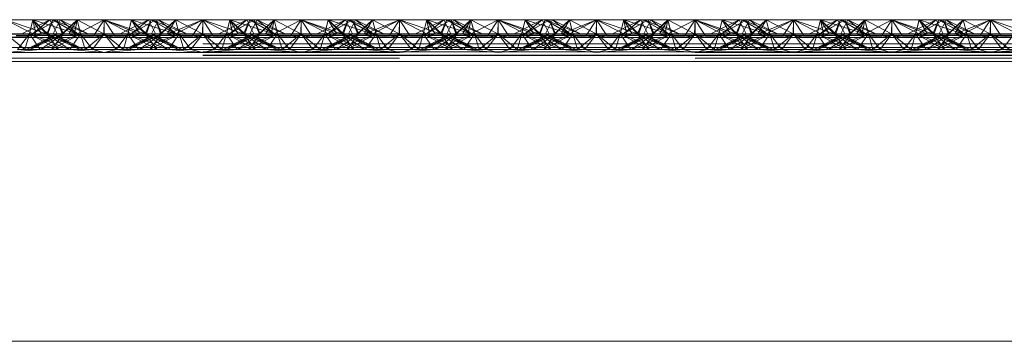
# Paper-space layout 'Layout1' of a CAD drawing. Extents: x -2 to 1033, y -36 to 596.
# Tile 84 of 182: x 701.656 to 704.156, y 454.38 to 455.196. Entities that reach past the tile are written whole.
import ezdxf

# ---------------------------------------------------------------- set-up
doc = ezdxf.new("R2010")
doc.units = 0
doc.linetypes.add('ACAD_ISO02W100', pattern=[15, 12, -3])
doc.layers.add('SS_1.ET-HALA_TaO-JD-LAVKA-ZEBRIK', color=9, linetype='CONTINUOUS', lineweight=13)

psp = doc.layouts.get("Layout1")

# ---------------------------------------------------------------- linework, layer by layer
at = {"layer": 'SS_1.ET-HALA_TaO-JD-LAVKA-ZEBRIK', "color": 9, "linetype": 'ACAD_ISO02W100', "ltscale": 0.25}
for p, q in [((701.6204, 455.1962), (701.7239, 455.1604)), ((701.7325, 455.1962), (701.6609, 455.1604)), ((701.6893, 455.1962), (701.6804, 455.1604)), ((701.6883, 455.1604), (701.751, 455.1962)), ((701.6883, 455.1604), (701.7325, 455.1962)), ((701.751, 455.1962), (701.6888, 455.1604)), ((701.6888, 455.1604), (701.7325, 455.1962)), ((701.6893, 455.1962), (701.7239, 455.1604)), ((701.6893, 455.1962), (701.8009, 455.1604)), ((701.7398, 455.1962), (701.7243, 455.1604)), ((701.7325, 455.1962), (701.7454, 455.1704)), ((701.7398, 455.1962), (701.8009, 455.1604)), ((701.7398, 455.1962), (701.8298, 455.1604)), ((701.7404, 455.1604), (701.7583, 455.1962)), ((701.7633, 455.1604), (701.751, 455.1962)), ((701.751, 455.1962), (701.7542, 455.188)), ((701.751, 455.1962), (701.7665, 455.1604)), ((701.7544, 455.1884), (701.751, 455.1962)), ((701.7542, 455.188), (701.7651, 455.1604)), ((701.7665, 455.1604), (701.7544, 455.1884)), ((701.7633, 455.1604), (701.8014, 455.1962)), ((701.7869, 455.1819), (701.7651, 455.1604)), ((701.7801, 455.1596), (701.8014, 455.1962)), ((701.7937, 455.1562), (701.8704, 455.1962)), ((701.8014, 455.1962), (701.7937, 455.1562)), ((701.8014, 455.1962), (701.8104, 455.1604)), ((701.8076, 455.1715), (701.8014, 455.1962)), ((701.8443, 455.1562), (701.8704, 455.1962)), ((701.8964, 455.1562), (701.8704, 455.1962)), ((701.8704, 455.1962), (701.9471, 455.1562)), ((701.8704, 455.1962), (701.9607, 455.1596)), ((701.8704, 455.1604), (701.8704, 455.1962)), ((701.9304, 455.1604), (701.9393, 455.1962)), ((701.9393, 455.1962), (701.9332, 455.1715)), ((701.9388, 455.1604), (702.001, 455.1962)), ((701.9388, 455.1604), (701.9825, 455.1962)), ((701.9393, 455.1962), (701.9607, 455.1596)), ((701.9393, 455.1962), (701.9775, 455.1604)), ((701.9739, 455.1604), (701.9534, 455.1816)), ((701.9907, 455.1797), (701.9656, 455.1878)), ((701.9743, 455.1604), (701.9898, 455.1962)), ((701.9864, 455.1884), (701.9743, 455.1604)), ((701.9898, 455.1962), (701.9775, 455.1604)), ((701.9825, 455.1962), (702.0004, 455.1604)), ((701.9898, 455.1962), (701.9864, 455.1884)), ((702.0509, 455.1604), (701.9898, 455.1962)), ((701.9898, 455.1962), (702.053, 455.1604)), ((702.0798, 455.1604), (701.9898, 455.1962)), ((702.0509, 455.1604), (701.9907, 455.1797)), ((701.9954, 455.1704), (702.0083, 455.1962)), ((702.0151, 455.1604), (702.001, 455.1962)), ((702.0165, 455.1604), (702.001, 455.1962)), ((702.0083, 455.1962), (702.053, 455.1604)), ((702.0798, 455.1604), (702.0083, 455.1962)), ((702.0514, 455.1962), (702.0151, 455.1604)), ((702.0604, 455.1604), (702.0514, 455.1962)), ((702.1194, 455.1604), (702.0514, 455.1962)), ((702.1194, 455.1604), (702.1204, 455.1962)), ((702.1204, 455.1962), (702.2239, 455.1604)), ((702.1204, 455.1604), (702.1204, 455.1962)), ((702.2325, 455.1962), (702.1609, 455.1604)), ((702.1893, 455.1962), (702.1804, 455.1604)), ((702.251, 455.1962), (702.1883, 455.1604)), ((702.1883, 455.1604), (702.2325, 455.1962)), ((702.251, 455.1962), (702.1888, 455.1604)), ((702.1888, 455.1604), (702.2325, 455.1962)), ((702.1893, 455.1962), (702.2239, 455.1604)), ((702.1893, 455.1962), (702.3009, 455.1604)), ((702.2398, 455.1962), (702.2243, 455.1604)), ((702.2325, 455.1962), (702.2454, 455.1704)), ((702.2398, 455.1962), (702.3009, 455.1604)), ((702.2398, 455.1962), (702.3298, 455.1604)), ((702.2404, 455.1604), (702.2583, 455.1962)), ((702.2633, 455.1604), (702.251, 455.1962)), ((702.251, 455.1962), (702.2542, 455.188)), ((702.251, 455.1962), (702.2665, 455.1604)), ((702.2544, 455.1884), (702.251, 455.1962)), ((702.2542, 455.188), (702.2651, 455.1604)), ((702.2665, 455.1604), (702.2544, 455.1884)), ((702.2633, 455.1604), (702.3014, 455.1962)), ((702.2869, 455.1819), (702.2651, 455.1604)), ((702.2801, 455.1596), (702.3014, 455.1962)), ((702.2937, 455.1562), (702.3704, 455.1962)), ((702.2937, 455.1562), (702.3014, 455.1962)), ((702.3014, 455.1962), (702.3104, 455.1604)), ((702.3076, 455.1715), (702.3014, 455.1962)), ((702.3443, 455.1562), (702.3704, 455.1962)), ((702.3964, 455.1562), (702.3704, 455.1962)), ((702.3704, 455.1962), (702.4471, 455.1562)), ((702.3704, 455.1962), (702.4607, 455.1596)), ((702.3704, 455.1604), (702.3704, 455.1962)), ((702.4304, 455.1604), (702.4393, 455.1962)), ((702.4393, 455.1962), (702.4332, 455.1715)), ((702.4388, 455.1604), (702.501, 455.1962)), ((702.4388, 455.1604), (702.4825, 455.1962)), ((702.4393, 455.1962), (702.4607, 455.1596)), ((702.4393, 455.1962), (702.4775, 455.1604)), ((702.4739, 455.1604), (702.4534, 455.1816)), ((702.4656, 455.1878), (702.4907, 455.1797)), ((702.4743, 455.1604), (702.4898, 455.1962)), ((702.4864, 455.1884), (702.4743, 455.1604)), ((702.4898, 455.1962), (702.4775, 455.1604)), ((702.4825, 455.1962), (702.5004, 455.1604)), ((702.4898, 455.1962), (702.4864, 455.1884)), ((702.5509, 455.1604), (702.4898, 455.1962)), ((702.4898, 455.1962), (702.553, 455.1604)), ((702.5798, 455.1604), (702.4898, 455.1962)), ((702.4907, 455.1797), (702.5509, 455.1604)), ((702.4954, 455.1704), (702.5083, 455.1962)), ((702.5151, 455.1604), (702.501, 455.1962)), ((702.5165, 455.1604), (702.501, 455.1962)), ((702.5083, 455.1962), (702.553, 455.1604)), ((702.5798, 455.1604), (702.5083, 455.1962)), ((702.5514, 455.1962), (702.5151, 455.1604)), ((702.5604, 455.1604), (702.5514, 455.1962)), ((702.6194, 455.1604), (702.5514, 455.1962)), ((702.6194, 455.1604), (702.6204, 455.1962)), ((702.6204, 455.1962), (702.7239, 455.1604)), ((702.6204, 455.1604), (702.6204, 455.1962)), ((702.7325, 455.1962), (702.6609, 455.1604)), ((702.6893, 455.1962), (702.6804, 455.1604)), ((702.751, 455.1962), (702.6883, 455.1604)), ((702.6883, 455.1604), (702.7325, 455.1962)), ((702.751, 455.1962), (702.6888, 455.1604)), ((702.6888, 455.1604), (702.7325, 455.1962)), ((702.6893, 455.1962), (702.7239, 455.1604)), ((702.6893, 455.1962), (702.8009, 455.1604)), ((702.7398, 455.1962), (702.7243, 455.1604)), ((702.7325, 455.1962), (702.7454, 455.1704)), ((702.7398, 455.1962), (702.8009, 455.1604)), ((702.7398, 455.1962), (702.8298, 455.1604)), ((702.7404, 455.1604), (702.7583, 455.1962)), ((702.7633, 455.1604), (702.751, 455.1962)), ((702.751, 455.1962), (702.7542, 455.188)), ((702.7544, 455.1884), (702.751, 455.1962)), ((702.751, 455.1962), (702.7665, 455.1604)), ((702.7542, 455.188), (702.7651, 455.1604)), ((702.7665, 455.1604), (702.7544, 455.1884)), ((702.7633, 455.1604), (702.8014, 455.1962)), ((702.7869, 455.1819), (702.7651, 455.1604)), ((702.7801, 455.1596), (702.8014, 455.1962)), ((702.7937, 455.1562), (702.8704, 455.1962)), ((702.7937, 455.1562), (702.8014, 455.1962)), ((702.8014, 455.1962), (702.8104, 455.1604)), ((702.8076, 455.1715), (702.8014, 455.1962)), ((702.8704, 455.1962), (702.8443, 455.1562)), ((702.8964, 455.1562), (702.8704, 455.1962)), ((702.8704, 455.1962), (702.9471, 455.1562)), ((702.8704, 455.1962), (702.9607, 455.1596)), ((702.8704, 455.1604), (702.8704, 455.1962)), ((702.9304, 455.1604), (702.9393, 455.1962)), ((702.9393, 455.1962), (702.9332, 455.1715)), ((702.9388, 455.1604), (703.001, 455.1962)), ((702.9388, 455.1604), (702.9825, 455.1962)), ((702.9393, 455.1962), (702.9607, 455.1596)), ((702.9393, 455.1962), (702.9775, 455.1604)), ((702.9739, 455.1604), (702.9534, 455.1816)), ((702.9907, 455.1797), (702.9656, 455.1878)), ((702.9743, 455.1604), (702.9898, 455.1962)), ((702.9864, 455.1884), (702.9743, 455.1604)), ((702.9898, 455.1962), (702.9775, 455.1604)), ((702.9825, 455.1962), (703.0004, 455.1604)), ((702.9898, 455.1962), (702.9864, 455.1884)), ((703.0509, 455.1604), (702.9898, 455.1962)), ((702.9898, 455.1962), (703.053, 455.1604)), ((703.0798, 455.1604), (702.9898, 455.1962)), ((703.0509, 455.1604), (702.9907, 455.1797)), ((702.9954, 455.1704), (703.0083, 455.1962)), ((703.0151, 455.1604), (703.001, 455.1962)), ((703.0165, 455.1604), (703.001, 455.1962)), ((703.0083, 455.1962), (703.053, 455.1604)), ((703.0798, 455.1604), (703.0083, 455.1962)), ((703.0514, 455.1962), (703.0151, 455.1604)), ((703.0604, 455.1604), (703.0514, 455.1962)), ((703.1194, 455.1604), (703.0514, 455.1962)), ((703.1194, 455.1604), (703.1204, 455.1962)), ((703.1204, 455.1962), (703.2239, 455.1604)), ((703.1204, 455.1604), (703.1204, 455.1962)), ((703.2325, 455.1962), (703.1609, 455.1604)), ((703.1893, 455.1962), (703.1804, 455.1604)), ((703.251, 455.1962), (703.1883, 455.1604)), ((703.1883, 455.1604), (703.2325, 455.1962)), ((703.251, 455.1962), (703.1888, 455.1604)), ((703.1888, 455.1604), (703.2325, 455.1962)), ((703.1893, 455.1962), (703.2239, 455.1604)), ((703.1893, 455.1962), (703.3009, 455.1604)), ((703.2398, 455.1962), (703.2243, 455.1604)), ((703.2325, 455.1962), (703.2454, 455.1704)), ((703.2398, 455.1962), (703.3009, 455.1604)), ((703.2398, 455.1962), (703.3298, 455.1604)), ((703.2404, 455.1604), (703.2583, 455.1962)), ((703.2633, 455.1604), (703.251, 455.1962)), ((703.251, 455.1962), (703.2542, 455.188)), ((703.251, 455.1962), (703.2665, 455.1604)), ((703.2544, 455.1884), (703.251, 455.1962)), ((703.2542, 455.188), (703.2651, 455.1604)), ((703.2665, 455.1604), (703.2544, 455.1884)), ((703.2633, 455.1604), (703.3014, 455.1962)), ((703.2869, 455.1819), (703.2651, 455.1604)), ((703.2801, 455.1596), (703.3014, 455.1962)), ((703.2937, 455.1562), (703.3704, 455.1962)), ((703.3014, 455.1962), (703.2937, 455.1562)), ((703.3014, 455.1962), (703.3104, 455.1604)), ((703.3014, 455.1962), (703.3076, 455.1715)), ((703.3704, 455.1962), (703.3443, 455.1562)), ((703.3964, 455.1562), (703.3704, 455.1962)), ((703.3704, 455.1962), (703.4471, 455.1562)), ((703.3704, 455.1962), (703.4607, 455.1596)), ((703.3704, 455.1962), (703.3704, 455.1604)), ((703.4304, 455.1604), (703.4393, 455.1962)), ((703.4393, 455.1962), (703.4332, 455.1715)), ((703.4388, 455.1604), (703.501, 455.1962)), ((703.4388, 455.1604), (703.4825, 455.1962)), ((703.4393, 455.1962), (703.4607, 455.1596)), ((703.4393, 455.1962), (703.4775, 455.1604)), ((703.4739, 455.1604), (703.4534, 455.1816)), ((703.4907, 455.1797), (703.4656, 455.1878)), ((703.4743, 455.1604), (703.4898, 455.1962)), ((703.4864, 455.1884), (703.4743, 455.1604)), ((703.4898, 455.1962), (703.4775, 455.1604)), ((703.4825, 455.1962), (703.5004, 455.1604)), ((703.4898, 455.1962), (703.4864, 455.1884)), ((703.5509, 455.1604), (703.4898, 455.1962)), ((703.4898, 455.1962), (703.553, 455.1604)), ((703.5798, 455.1604), (703.4898, 455.1962)), ((703.5509, 455.1604), (703.4907, 455.1797)), ((703.4954, 455.1704), (703.5083, 455.1962)), ((703.5151, 455.1604), (703.501, 455.1962)), ((703.5165, 455.1604), (703.501, 455.1962)), ((703.5083, 455.1962), (703.553, 455.1604)), ((703.5798, 455.1604), (703.5083, 455.1962)), ((703.5151, 455.1604), (703.5514, 455.1962)), ((703.5604, 455.1604), (703.5514, 455.1962)), ((703.5514, 455.1962), (703.6194, 455.1604)), ((703.6194, 455.1604), (703.6204, 455.1962)), ((703.6204, 455.1962), (703.7239, 455.1604)), ((703.6204, 455.1604), (703.6204, 455.1962)), ((703.7325, 455.1962), (703.6609, 455.1604)), ((703.6893, 455.1962), (703.6804, 455.1604)), ((703.751, 455.1962), (703.6883, 455.1604)), ((703.6883, 455.1604), (703.7325, 455.1962)), ((703.751, 455.1962), (703.6888, 455.1604)), ((703.6888, 455.1604), (703.7325, 455.1962)), ((703.6893, 455.1962), (703.7239, 455.1604)), ((703.6893, 455.1962), (703.8009, 455.1604)), ((703.7398, 455.1962), (703.7243, 455.1604)), ((703.7325, 455.1962), (703.7454, 455.1704)), ((703.7398, 455.1962), (703.8009, 455.1604)), ((703.7398, 455.1962), (703.8298, 455.1604)), ((703.7404, 455.1604), (703.7583, 455.1962)), ((703.7633, 455.1604), (703.751, 455.1962)), ((703.751, 455.1962), (703.7542, 455.188)), ((703.751, 455.1962), (703.7665, 455.1604)), ((703.7544, 455.1884), (703.751, 455.1962)), ((703.7542, 455.188), (703.7651, 455.1604)), ((703.7665, 455.1604), (703.7544, 455.1884)), ((703.7633, 455.1604), (703.8014, 455.1962)), ((703.7869, 455.1819), (703.7651, 455.1604)), ((703.7801, 455.1596), (703.8014, 455.1962)), ((703.7937, 455.1562), (703.8704, 455.1962)), ((703.7937, 455.1562), (703.8014, 455.1962)), ((703.8014, 455.1962), (703.8104, 455.1604)), ((703.8014, 455.1962), (703.8076, 455.1715)), ((703.8704, 455.1962), (703.8443, 455.1562)), ((703.8964, 455.1562), (703.8704, 455.1962)), ((703.8704, 455.1962), (703.9471, 455.1562)), ((703.8704, 455.1962), (703.9607, 455.1596)), ((703.8704, 455.1962), (703.8704, 455.1604)), ((703.9304, 455.1604), (703.9393, 455.1962)), ((703.9393, 455.1962), (703.9332, 455.1715)), ((703.9388, 455.1604), (704.001, 455.1962)), ((703.9388, 455.1604), (703.9825, 455.1962)), ((703.9393, 455.1962), (703.9607, 455.1596)), ((703.9393, 455.1962), (703.9775, 455.1604)), ((703.9739, 455.1604), (703.9534, 455.1816)), ((703.9907, 455.1797), (703.9656, 455.1878)), ((703.9743, 455.1604), (703.9898, 455.1962)), ((703.9864, 455.1884), (703.9743, 455.1604)), ((703.9898, 455.1962), (703.9775, 455.1604)), ((703.9825, 455.1962), (704.0004, 455.1604)), ((703.9898, 455.1962), (703.9864, 455.1884)), ((704.0509, 455.1604), (703.9898, 455.1962)), ((703.9898, 455.1962), (704.053, 455.1604)), ((704.0798, 455.1604), (703.9898, 455.1962)), ((704.0509, 455.1604), (703.9907, 455.1797)), ((703.9954, 455.1704), (704.0083, 455.1962)), ((704.0151, 455.1604), (704.001, 455.1962)), ((704.0165, 455.1604), (704.001, 455.1962)), ((704.0083, 455.1962), (704.053, 455.1604)), ((704.0798, 455.1604), (704.0083, 455.1962)), ((704.0151, 455.1604), (704.0514, 455.1962)), ((704.0604, 455.1604), (704.0514, 455.1962)), ((704.0514, 455.1962), (704.1194, 455.1604)), ((704.1194, 455.1604), (704.1204, 455.1962)), ((704.1204, 455.1962), (704.2239, 455.1604)), ((704.1204, 455.1604), (704.1204, 455.1962)), ((701.5301, 455.1596), (701.7107, 455.1596)), ((701.6204, 455.1604), (701.6688, 455.1204)), ((701.6804, 455.1604), (701.6204, 455.1604)), ((701.6503, 455.1204), (701.6804, 455.1604)), ((701.6688, 455.1204), (701.6804, 455.1604)), ((701.7454, 455.1579), (701.6724, 455.1204)), ((701.6724, 455.1204), (701.7522, 455.1544)), ((701.6804, 455.1604), (701.7076, 455.1204)), ((701.6804, 455.1604), (701.7543, 455.1204)), ((701.6804, 455.1604), (701.7819, 455.1204)), ((701.7243, 455.1604), (701.6804, 455.1604)), ((701.7665, 455.1604), (701.6824, 455.1204)), ((701.7504, 455.1604), (701.6824, 455.1204)), ((701.7088, 455.1204), (701.7554, 455.1527)), ((701.7243, 455.1604), (701.7543, 455.1204)), ((701.7243, 455.1604), (701.7819, 455.1204)), ((701.7243, 455.1604), (701.8084, 455.1204)), ((701.8184, 455.1204), (701.7243, 455.1604)), ((701.7275, 455.1604), (701.7243, 455.1604)), ((701.8104, 455.1604), (701.7364, 455.1204)), ((701.7665, 455.1604), (701.7364, 455.1204)), ((701.7404, 455.1604), (701.8084, 455.1204)), ((701.8184, 455.1204), (701.7404, 455.1604)), ((701.7454, 455.1704), (701.7504, 455.1604)), ((701.7504, 455.1604), (701.7454, 455.1579)), ((701.7522, 455.1544), (701.7665, 455.1604)), ((701.7554, 455.1527), (701.7665, 455.1604)), ((701.7801, 455.1596), (701.7633, 455.1604)), ((701.7708, 455.1448), (701.8104, 455.1604)), ((701.7801, 455.1596), (701.7937, 455.1562)), ((701.7923, 455.1338), (701.8104, 455.1604)), ((701.7937, 455.1562), (701.8704, 455.1509)), ((701.8104, 455.1604), (701.8076, 455.1715)), ((701.8104, 455.1604), (701.822, 455.1204)), ((701.8404, 455.1204), (701.8104, 455.1604)), ((701.822, 455.1204), (701.8704, 455.1604)), ((701.8404, 455.1204), (701.8704, 455.1604)), ((701.8704, 455.1509), (701.8443, 455.1562)), ((701.9003, 455.1204), (701.8704, 455.1604)), ((701.9188, 455.1204), (701.8704, 455.1604)), ((701.8704, 455.1509), (701.9471, 455.1562)), ((701.8704, 455.1509), (701.8964, 455.1562)), ((701.9003, 455.1204), (701.9304, 455.1604)), ((701.9188, 455.1204), (701.9304, 455.1604)), ((701.9224, 455.1204), (702.0165, 455.1604)), ((702.0004, 455.1604), (701.9224, 455.1204)), ((701.9332, 455.1715), (701.9304, 455.1604)), ((701.9304, 455.1604), (701.9576, 455.1204)), ((702.0043, 455.1204), (701.9304, 455.1604)), ((701.9304, 455.1604), (701.97, 455.1448)), ((701.9324, 455.1204), (702.0165, 455.1604)), ((701.9324, 455.1204), (702.0004, 455.1604)), ((701.9739, 455.1604), (701.9367, 455.1733)), ((701.9471, 455.1562), (701.9607, 455.1596)), ((701.9588, 455.1204), (702.0604, 455.1604)), ((701.9588, 455.1204), (702.0165, 455.1604)), ((701.9607, 455.1596), (701.9775, 455.1604)), ((702.0043, 455.1204), (701.9743, 455.1604)), ((701.9743, 455.1604), (701.9854, 455.1527)), ((702.0584, 455.1204), (701.9743, 455.1604)), ((701.9743, 455.1604), (701.9886, 455.1544)), ((701.9854, 455.1527), (702.0319, 455.1204)), ((701.9864, 455.1204), (702.0604, 455.1604)), ((701.9864, 455.1204), (702.0165, 455.1604)), ((701.9886, 455.1544), (702.0684, 455.1204)), ((701.9904, 455.1604), (701.9954, 455.1704)), ((702.0584, 455.1204), (701.9904, 455.1604)), ((701.9954, 455.1579), (701.9904, 455.1604)), ((702.0684, 455.1204), (701.9954, 455.1579)), ((702.0165, 455.1604), (702.0133, 455.1604)), ((702.0604, 455.1604), (702.0165, 455.1604)), ((702.0301, 455.1596), (702.2107, 455.1596)), ((702.0332, 455.1204), (702.0604, 455.1604)), ((702.072, 455.1204), (702.0604, 455.1604)), ((702.0604, 455.1604), (702.0904, 455.1204)), ((702.1204, 455.1604), (702.0604, 455.1604)), ((702.072, 455.1204), (702.1204, 455.1604)), ((702.1204, 455.1604), (702.0904, 455.1204)), ((702.1204, 455.1604), (702.1503, 455.1204)), ((702.1204, 455.1604), (702.1688, 455.1204)), ((702.1804, 455.1604), (702.1204, 455.1604)), ((702.1503, 455.1204), (702.1804, 455.1604)), ((702.1804, 455.1604), (702.1688, 455.1204)), ((702.2454, 455.1579), (702.1724, 455.1204)), ((702.1724, 455.1204), (702.2522, 455.1544)), ((702.1804, 455.1604), (702.2076, 455.1204)), ((702.1804, 455.1604), (702.2543, 455.1204)), ((702.1804, 455.1604), (702.2819, 455.1204)), ((702.2243, 455.1604), (702.1804, 455.1604)), ((702.2665, 455.1604), (702.1824, 455.1204)), ((702.2504, 455.1604), (702.1824, 455.1204)), ((702.2088, 455.1204), (702.2554, 455.1527)), ((702.2243, 455.1604), (702.2543, 455.1204)), ((702.2243, 455.1604), (702.2819, 455.1204)), ((702.2243, 455.1604), (702.3084, 455.1204)), ((702.3184, 455.1204), (702.2243, 455.1604)), ((702.2275, 455.1604), (702.2243, 455.1604)), ((702.3104, 455.1604), (702.2364, 455.1204)), ((702.2665, 455.1604), (702.2364, 455.1204)), ((702.2404, 455.1604), (702.3084, 455.1204)), ((702.3184, 455.1204), (702.2404, 455.1604)), ((702.2454, 455.1704), (702.2504, 455.1604)), ((702.2504, 455.1604), (702.2454, 455.1579)), ((702.2522, 455.1544), (702.2665, 455.1604)), ((702.2554, 455.1527), (702.2665, 455.1604)), ((702.2801, 455.1596), (702.2633, 455.1604)), ((702.2708, 455.1448), (702.3104, 455.1604)), ((702.2801, 455.1596), (702.2937, 455.1562)), ((702.3104, 455.1604), (702.2923, 455.1338)), ((702.2937, 455.1562), (702.3704, 455.1509)), ((702.3104, 455.1604), (702.3076, 455.1715)), ((702.3104, 455.1604), (702.322, 455.1204)), ((702.3104, 455.1604), (702.3404, 455.1204)), ((702.3704, 455.1604), (702.322, 455.1204)), ((702.3404, 455.1204), (702.3704, 455.1604)), ((702.3704, 455.1509), (702.3443, 455.1562)), ((702.4003, 455.1204), (702.3704, 455.1604)), ((702.4188, 455.1204), (702.3704, 455.1604)), ((702.3704, 455.1509), (702.4471, 455.1562)), ((702.3704, 455.1509), (702.3964, 455.1562)), ((702.4003, 455.1204), (702.4304, 455.1604)), ((702.4188, 455.1204), (702.4304, 455.1604)), ((702.4224, 455.1204), (702.5165, 455.1604)), ((702.5004, 455.1604), (702.4224, 455.1204)), ((702.4332, 455.1715), (702.4304, 455.1604)), ((702.4304, 455.1604), (702.4576, 455.1204)), ((702.5043, 455.1204), (702.4304, 455.1604)), ((702.4304, 455.1604), (702.47, 455.1448)), ((702.4324, 455.1204), (702.5165, 455.1604)), ((702.4324, 455.1204), (702.5004, 455.1604)), ((702.4739, 455.1604), (702.4367, 455.1733)), ((702.4471, 455.1562), (702.4607, 455.1596)), ((702.4588, 455.1204), (702.5604, 455.1604)), ((702.4588, 455.1204), (702.5165, 455.1604)), ((702.4607, 455.1596), (702.4775, 455.1604)), ((702.5043, 455.1204), (702.4743, 455.1604)), ((702.4743, 455.1604), (702.4854, 455.1527)), ((702.5584, 455.1204), (702.4743, 455.1604)), ((702.4743, 455.1604), (702.4886, 455.1544)), ((702.4854, 455.1527), (702.5319, 455.1204)), ((702.4864, 455.1204), (702.5604, 455.1604)), ((702.4864, 455.1204), (702.5165, 455.1604)), ((702.4886, 455.1544), (702.5684, 455.1204)), ((702.4904, 455.1604), (702.4954, 455.1704)), ((702.5584, 455.1204), (702.4904, 455.1604)), ((702.4954, 455.1579), (702.4904, 455.1604)), ((702.5684, 455.1204), (702.4954, 455.1579)), ((702.5165, 455.1604), (702.5133, 455.1604)), ((702.5604, 455.1604), (702.5165, 455.1604)), ((702.5301, 455.1596), (702.7107, 455.1596)), ((702.5332, 455.1204), (702.5604, 455.1604)), ((702.572, 455.1204), (702.5604, 455.1604)), ((702.5604, 455.1604), (702.5904, 455.1204)), ((702.6204, 455.1604), (702.5604, 455.1604)), ((702.572, 455.1204), (702.6204, 455.1604)), ((702.6204, 455.1604), (702.5904, 455.1204)), ((702.6204, 455.1604), (702.6503, 455.1204)), ((702.6204, 455.1604), (702.6688, 455.1204)), ((702.6804, 455.1604), (702.6204, 455.1604)), ((702.6503, 455.1204), (702.6804, 455.1604)), ((702.6804, 455.1604), (702.6688, 455.1204)), ((702.7454, 455.1579), (702.6724, 455.1204)), ((702.6724, 455.1204), (702.7522, 455.1544)), ((702.6804, 455.1604), (702.7076, 455.1204)), ((702.6804, 455.1604), (702.7543, 455.1204)), ((702.6804, 455.1604), (702.7819, 455.1204)), ((702.7243, 455.1604), (702.6804, 455.1604)), ((702.7665, 455.1604), (702.6824, 455.1204)), ((702.7504, 455.1604), (702.6824, 455.1204)), ((702.7088, 455.1204), (702.7554, 455.1527)), ((702.7243, 455.1604), (702.7543, 455.1204)), ((702.7243, 455.1604), (702.7819, 455.1204)), ((702.7243, 455.1604), (702.8084, 455.1204)), ((702.8184, 455.1204), (702.7243, 455.1604)), ((702.7275, 455.1604), (702.7243, 455.1604)), ((702.8104, 455.1604), (702.7364, 455.1204)), ((702.7665, 455.1604), (702.7364, 455.1204)), ((702.7404, 455.1604), (702.8084, 455.1204)), ((702.8184, 455.1204), (702.7404, 455.1604)), ((702.7454, 455.1704), (702.7504, 455.1604)), ((702.7504, 455.1604), (702.7454, 455.1579)), ((702.7522, 455.1544), (702.7665, 455.1604)), ((702.7554, 455.1527), (702.7665, 455.1604)), ((702.7801, 455.1596), (702.7633, 455.1604)), ((702.7708, 455.1448), (702.8104, 455.1604)), ((702.7801, 455.1596), (702.7937, 455.1562)), ((702.7923, 455.1338), (702.8104, 455.1604)), ((702.7937, 455.1562), (702.8704, 455.1509)), ((702.8104, 455.1604), (702.8076, 455.1715)), ((702.8104, 455.1604), (702.822, 455.1204)), ((702.8104, 455.1604), (702.8404, 455.1204)), ((702.8704, 455.1604), (702.822, 455.1204)), ((702.8404, 455.1204), (702.8704, 455.1604)), ((702.8443, 455.1562), (702.8704, 455.1509)), ((702.9003, 455.1204), (702.8704, 455.1604)), ((702.9188, 455.1204), (702.8704, 455.1604)), ((702.9471, 455.1562), (702.8704, 455.1509)), ((702.8704, 455.1509), (702.8964, 455.1562)), ((702.9003, 455.1204), (702.9304, 455.1604)), ((702.9188, 455.1204), (702.9304, 455.1604)), ((703.0165, 455.1604), (702.9224, 455.1204)), ((703.0004, 455.1604), (702.9224, 455.1204)), ((702.9332, 455.1715), (702.9304, 455.1604)), ((702.9304, 455.1604), (702.9576, 455.1204)), ((703.0043, 455.1204), (702.9304, 455.1604)), ((702.9304, 455.1604), (702.97, 455.1448)), ((702.9324, 455.1204), (703.0165, 455.1604)), ((702.9324, 455.1204), (703.0004, 455.1604)), ((702.9367, 455.1733), (702.9739, 455.1604)), ((702.9607, 455.1596), (702.9471, 455.1562)), ((702.9588, 455.1204), (703.0604, 455.1604)), ((702.9588, 455.1204), (703.0165, 455.1604)), ((702.9775, 455.1604), (702.9607, 455.1596)), ((703.0043, 455.1204), (702.9743, 455.1604)), ((702.9743, 455.1604), (702.9854, 455.1527)), ((703.0584, 455.1204), (702.9743, 455.1604)), ((702.9743, 455.1604), (702.9886, 455.1544)), ((702.9854, 455.1527), (703.0319, 455.1204)), ((702.9864, 455.1204), (703.0604, 455.1604)), ((702.9864, 455.1204), (703.0165, 455.1604)), ((702.9886, 455.1544), (703.0684, 455.1204)), ((702.9904, 455.1604), (702.9954, 455.1704)), ((703.0584, 455.1204), (702.9904, 455.1604)), ((702.9954, 455.1579), (702.9904, 455.1604)), ((703.0684, 455.1204), (702.9954, 455.1579)), ((703.0165, 455.1604), (703.0133, 455.1604)), ((703.0604, 455.1604), (703.0165, 455.1604)), ((703.0301, 455.1596), (703.2107, 455.1596)), ((703.0332, 455.1204), (703.0604, 455.1604)), ((703.072, 455.1204), (703.0604, 455.1604)), ((703.0604, 455.1604), (703.0904, 455.1204)), ((703.1204, 455.1604), (703.0604, 455.1604)), ((703.072, 455.1204), (703.1204, 455.1604)), ((703.1204, 455.1604), (703.0904, 455.1204)), ((703.1204, 455.1604), (703.1503, 455.1204)), ((703.1204, 455.1604), (703.1688, 455.1204)), ((703.1804, 455.1604), (703.1204, 455.1604)), ((703.1804, 455.1604), (703.1503, 455.1204)), ((703.1804, 455.1604), (703.1688, 455.1204)), ((703.2454, 455.1579), (703.1724, 455.1204)), ((703.1724, 455.1204), (703.2522, 455.1544)), ((703.1804, 455.1604), (703.2076, 455.1204)), ((703.1804, 455.1604), (703.2543, 455.1204)), ((703.1804, 455.1604), (703.2819, 455.1204)), ((703.2243, 455.1604), (703.1804, 455.1604)), ((703.2665, 455.1604), (703.1824, 455.1204)), ((703.2504, 455.1604), (703.1824, 455.1204)), ((703.2088, 455.1204), (703.2554, 455.1527)), ((703.2243, 455.1604), (703.2543, 455.1204)), ((703.2243, 455.1604), (703.2819, 455.1204)), ((703.2243, 455.1604), (703.3084, 455.1204)), ((703.3184, 455.1204), (703.2243, 455.1604)), ((703.2275, 455.1604), (703.2243, 455.1604)), ((703.3104, 455.1604), (703.2364, 455.1204)), ((703.2665, 455.1604), (703.2364, 455.1204)), ((703.2404, 455.1604), (703.3084, 455.1204)), ((703.3184, 455.1204), (703.2404, 455.1604)), ((703.2454, 455.1704), (703.2504, 455.1604)), ((703.2504, 455.1604), (703.2454, 455.1579)), ((703.2522, 455.1544), (703.2665, 455.1604)), ((703.2554, 455.1527), (703.2665, 455.1604)), ((703.2801, 455.1596), (703.2633, 455.1604)), ((703.2708, 455.1448), (703.3104, 455.1604)), ((703.2801, 455.1596), (703.2937, 455.1562)), ((703.3104, 455.1604), (703.2923, 455.1338)), ((703.2937, 455.1562), (703.3704, 455.1509)), ((703.3076, 455.1715), (703.3104, 455.1604)), ((703.3104, 455.1604), (703.322, 455.1204)), ((703.3104, 455.1604), (703.3404, 455.1204)), ((703.3704, 455.1604), (703.322, 455.1204)), ((703.3404, 455.1204), (703.3704, 455.1604)), ((703.3443, 455.1562), (703.3704, 455.1509)), ((703.3704, 455.1604), (703.4003, 455.1204)), ((703.3704, 455.1604), (703.4188, 455.1204)), ((703.3704, 455.1509), (703.4471, 455.1562)), ((703.3704, 455.1509), (703.3964, 455.1562)), ((703.4003, 455.1204), (703.4304, 455.1604)), ((703.4188, 455.1204), (703.4304, 455.1604)), ((703.5165, 455.1604), (703.4224, 455.1204)), ((703.5004, 455.1604), (703.4224, 455.1204)), ((703.4332, 455.1715), (703.4304, 455.1604)), ((703.4304, 455.1604), (703.4576, 455.1204)), ((703.5043, 455.1204), (703.4304, 455.1604)), ((703.4304, 455.1604), (703.47, 455.1448)), ((703.4324, 455.1204), (703.5165, 455.1604)), ((703.5004, 455.1604), (703.4324, 455.1204)), ((703.4367, 455.1733), (703.4739, 455.1604)), ((703.4471, 455.1562), (703.4607, 455.1596)), ((703.4589, 455.1204), (703.5604, 455.1604)), ((703.4589, 455.1204), (703.5165, 455.1604)), ((703.4607, 455.1596), (703.4775, 455.1604)), ((703.5043, 455.1204), (703.4743, 455.1604)), ((703.4743, 455.1604), (703.4854, 455.1527)), ((703.5584, 455.1204), (703.4743, 455.1604)), ((703.4743, 455.1604), (703.4886, 455.1544)), ((703.4854, 455.1527), (703.5319, 455.1204)), ((703.4864, 455.1204), (703.5604, 455.1604)), ((703.4864, 455.1204), (703.5165, 455.1604)), ((703.4886, 455.1544), (703.5684, 455.1204)), ((703.4904, 455.1604), (703.4954, 455.1704)), ((703.5584, 455.1204), (703.4904, 455.1604)), ((703.4954, 455.1579), (703.4904, 455.1604)), ((703.5684, 455.1204), (703.4954, 455.1579)), ((703.5165, 455.1604), (703.5133, 455.1604)), ((703.5604, 455.1604), (703.5165, 455.1604)), ((703.5301, 455.1596), (703.7107, 455.1596)), ((703.5332, 455.1204), (703.5604, 455.1604)), ((703.572, 455.1204), (703.5604, 455.1604)), ((703.5604, 455.1604), (703.5904, 455.1204)), ((703.6204, 455.1604), (703.5604, 455.1604)), ((703.572, 455.1204), (703.6204, 455.1604)), ((703.6204, 455.1604), (703.5904, 455.1204)), ((703.6204, 455.1604), (703.6503, 455.1204)), ((703.6204, 455.1604), (703.6688, 455.1204)), ((703.6804, 455.1604), (703.6204, 455.1604)), ((703.6804, 455.1604), (703.6503, 455.1204)), ((703.6804, 455.1604), (703.6688, 455.1204)), ((703.7454, 455.1579), (703.6724, 455.1204)), ((703.6724, 455.1204), (703.7522, 455.1544)), ((703.6804, 455.1604), (703.7076, 455.1204)), ((703.6804, 455.1604), (703.7543, 455.1204)), ((703.6804, 455.1604), (703.7819, 455.1204)), ((703.7243, 455.1604), (703.6804, 455.1604)), ((703.7665, 455.1604), (703.6824, 455.1204)), ((703.7504, 455.1604), (703.6824, 455.1204)), ((703.7088, 455.1204), (703.7554, 455.1527)), ((703.7243, 455.1604), (703.7543, 455.1204)), ((703.7243, 455.1604), (703.7819, 455.1204)), ((703.7243, 455.1604), (703.8084, 455.1204)), ((703.8184, 455.1204), (703.7243, 455.1604)), ((703.7275, 455.1604), (703.7243, 455.1604)), ((703.8104, 455.1604), (703.7364, 455.1204)), ((703.7665, 455.1604), (703.7364, 455.1204)), ((703.7404, 455.1604), (703.8084, 455.1204)), ((703.8184, 455.1204), (703.7404, 455.1604)), ((703.7454, 455.1704), (703.7504, 455.1604)), ((703.7504, 455.1604), (703.7454, 455.1579)), ((703.7522, 455.1544), (703.7665, 455.1604)), ((703.7554, 455.1527), (703.7665, 455.1604)), ((703.7801, 455.1596), (703.7633, 455.1604)), ((703.7708, 455.1448), (703.8104, 455.1604)), ((703.7801, 455.1596), (703.7937, 455.1562)), ((703.8104, 455.1604), (703.7923, 455.1338)), ((703.7937, 455.1562), (703.8704, 455.1509)), ((703.8076, 455.1715), (703.8104, 455.1604)), ((703.8104, 455.1604), (703.822, 455.1204)), ((703.8104, 455.1604), (703.8404, 455.1204)), ((703.8704, 455.1604), (703.822, 455.1204)), ((703.8404, 455.1204), (703.8704, 455.1604)), ((703.8443, 455.1562), (703.8704, 455.1509)), ((703.8704, 455.1604), (703.9003, 455.1204)), ((703.8704, 455.1604), (703.9188, 455.1204)), ((703.8704, 455.1509), (703.9471, 455.1562)), ((703.8704, 455.1509), (703.8964, 455.1562)), ((703.9003, 455.1204), (703.9304, 455.1604)), ((703.9188, 455.1204), (703.9304, 455.1604)), ((704.0165, 455.1604), (703.9224, 455.1204)), ((704.0004, 455.1604), (703.9224, 455.1204)), ((703.9332, 455.1715), (703.9304, 455.1604)), ((703.9304, 455.1604), (703.9576, 455.1204)), ((704.0043, 455.1204), (703.9304, 455.1604)), ((703.9304, 455.1604), (703.97, 455.1448)), ((703.9324, 455.1204), (704.0165, 455.1604)), ((704.0004, 455.1604), (703.9324, 455.1204)), ((703.9367, 455.1733), (703.9739, 455.1604)), ((703.9471, 455.1562), (703.9607, 455.1596)), ((703.9588, 455.1204), (704.0604, 455.1604)), ((703.9588, 455.1204), (704.0165, 455.1604)), ((703.9607, 455.1596), (703.9775, 455.1604)), ((704.0043, 455.1204), (703.9743, 455.1604)), ((703.9743, 455.1604), (703.9854, 455.1527)), ((704.0584, 455.1204), (703.9743, 455.1604)), ((703.9743, 455.1604), (703.9886, 455.1544)), ((703.9854, 455.1527), (704.0319, 455.1204)), ((703.9864, 455.1204), (704.0604, 455.1604)), ((703.9864, 455.1204), (704.0165, 455.1604)), ((703.9886, 455.1544), (704.0684, 455.1204)), ((703.9904, 455.1604), (703.9954, 455.1704)), ((704.0584, 455.1204), (703.9904, 455.1604)), ((703.9954, 455.1579), (703.9904, 455.1604)), ((704.0684, 455.1204), (703.9954, 455.1579)), ((704.0165, 455.1604), (704.0133, 455.1604)), ((704.0604, 455.1604), (704.0165, 455.1604)), ((704.0301, 455.1596), (704.2107, 455.1596)), ((704.0332, 455.1204), (704.0604, 455.1604)), ((704.072, 455.1204), (704.0604, 455.1604)), ((704.0604, 455.1604), (704.0904, 455.1204)), ((704.1204, 455.1604), (704.0604, 455.1604)), ((704.072, 455.1204), (704.1204, 455.1604)), ((704.1204, 455.1604), (704.0904, 455.1204)), ((704.1204, 455.1604), (704.1503, 455.1204)), ((704.1204, 455.1604), (704.1688, 455.1204)), ((704.1804, 455.1604), (704.1204, 455.1604)), ((704.1804, 455.1604), (704.1503, 455.1204)), ((698.3704, 455.1353), (706.3704, 455.1353)), ((701.7088, 455.1204), (701.7708, 455.1448)), ((701.7832, 455.1204), (701.7923, 455.1338)), ((701.97, 455.1448), (702.0319, 455.1204)), ((702.2088, 455.1204), (702.2708, 455.1448)), ((702.2923, 455.1338), (702.2832, 455.1204)), ((702.47, 455.1448), (702.5319, 455.1204)), ((702.7088, 455.1204), (702.7708, 455.1448)), ((702.7832, 455.1204), (702.7923, 455.1338)), ((702.97, 455.1448), (703.0319, 455.1204)), ((703.2088, 455.1204), (703.2708, 455.1448)), ((703.2923, 455.1338), (703.2832, 455.1204)), ((703.47, 455.1448), (703.5319, 455.1204)), ((703.7088, 455.1204), (703.7708, 455.1448)), ((703.7923, 455.1338), (703.7832, 455.1204)), ((703.97, 455.1448), (704.0319, 455.1204)), ((698.3704, 455.1143), (706.3704, 455.1143)), ((706.3704, 455.1128), (698.3704, 455.1128)), ((698.3704, 455.1064), (706.3704, 455.1064)), ((698.3704, 455.1054), (706.3704, 455.1054)), ((701.6204, 455.1128), (701.7076, 455.1204)), ((701.6503, 455.1204), (701.7076, 455.1204)), ((701.7076, 455.1204), (702.0332, 455.1204)), ((701.7832, 455.1204), (701.8704, 455.1128)), ((701.8704, 455.1128), (701.8404, 455.1204)), ((701.9576, 455.1204), (701.8704, 455.1128)), ((701.8704, 455.1128), (701.9003, 455.1204)), ((702.1204, 455.1128), (702.0332, 455.1204)), ((702.0332, 455.1204), (702.0904, 455.1204)), ((702.0904, 455.1204), (702.1204, 455.1128)), ((702.0904, 455.1204), (702.1503, 455.1204)), ((702.1204, 455.1128), (702.2076, 455.1204)), ((702.1204, 455.1128), (702.1503, 455.1204)), ((702.1503, 455.1204), (702.2076, 455.1204)), ((702.2076, 455.1204), (702.5332, 455.1204)), ((702.2832, 455.1204), (702.3704, 455.1128)), ((702.3704, 455.1128), (702.3404, 455.1204)), ((702.3704, 455.1128), (702.4576, 455.1204)), ((702.3704, 455.1128), (702.4003, 455.1204)), ((702.6204, 455.1128), (702.5332, 455.1204)), ((702.5332, 455.1204), (702.5904, 455.1204)), ((702.5904, 455.1204), (702.6204, 455.1128)), ((702.5904, 455.1204), (702.6503, 455.1204)), ((702.6204, 455.1128), (702.7076, 455.1204)), ((702.6503, 455.1204), (702.6204, 455.1128)), ((702.6503, 455.1204), (702.7076, 455.1204)), ((702.7076, 455.1204), (703.0332, 455.1204)), ((702.7832, 455.1204), (702.8704, 455.1128)), ((702.8404, 455.1204), (702.8704, 455.1128)), ((702.9576, 455.1204), (702.8704, 455.1128)), ((702.8704, 455.1128), (702.9003, 455.1204)), ((703.1204, 455.1128), (703.0332, 455.1204)), ((703.0332, 455.1204), (703.0904, 455.1204)), ((703.0904, 455.1204), (703.1204, 455.1128)), ((703.0904, 455.1204), (703.1503, 455.1204)), ((703.1204, 455.1128), (703.2076, 455.1204)), ((703.1503, 455.1204), (703.1204, 455.1128)), ((703.1503, 455.1204), (703.2076, 455.1204)), ((703.2076, 455.1204), (703.5332, 455.1204)), ((703.2832, 455.1204), (703.3704, 455.1128)), ((703.3404, 455.1204), (703.3704, 455.1128)), ((703.4576, 455.1204), (703.3704, 455.1128)), ((703.3704, 455.1128), (703.4003, 455.1204)), ((703.6204, 455.1128), (703.5332, 455.1204)), ((703.5332, 455.1204), (703.5904, 455.1204)), ((703.5904, 455.1204), (703.6204, 455.1128)), ((703.5904, 455.1204), (703.6503, 455.1204)), ((703.6204, 455.1128), (703.7076, 455.1204)), ((703.6503, 455.1204), (703.6204, 455.1128)), ((703.6503, 455.1204), (703.7076, 455.1204)), ((703.7076, 455.1204), (704.0332, 455.1204)), ((703.7832, 455.1204), (703.8704, 455.1128)), ((703.8404, 455.1204), (703.8704, 455.1128)), ((703.9576, 455.1204), (703.8704, 455.1128)), ((703.8704, 455.1128), (703.9003, 455.1204)), ((704.1204, 455.1128), (704.0332, 455.1204)), ((704.0332, 455.1204), (704.0904, 455.1204)), ((704.0904, 455.1204), (704.1204, 455.1128)), ((704.0904, 455.1204), (704.1503, 455.1204)), ((704.1204, 455.1128), (704.2076, 455.1204)), ((704.1503, 455.1204), (704.1204, 455.1128)), ((704.1503, 455.1204), (704.2076, 455.1204)), ((706.3704, 455.0987), (698.3704, 455.0987))]:
    psp.add_line(p, q, dxfattribs=at)
at = {"layer": 'SS_1.ET-HALA_TaO-JD-LAVKA-ZEBRIK', "color": 5, "linetype": 'Continuous', "ltscale": 0.25}
for p, q in [((701.6204, 455.1962), (701.6971, 455.1562)), ((701.6893, 455.1962), (701.6204, 455.1962)), ((701.6971, 455.1562), (701.6893, 455.1962)), ((701.6893, 455.1962), (701.7107, 455.1596)), ((701.6893, 455.1962), (701.7275, 455.1604)), ((701.7398, 455.1962), (701.6893, 455.1962)), ((701.7398, 455.1962), (701.7275, 455.1604)), ((701.7398, 455.1962), (701.803, 455.1604)), ((701.7583, 455.1962), (701.7398, 455.1962)), ((701.803, 455.1604), (701.7583, 455.1962)), ((701.8298, 455.1604), (701.7583, 455.1962)), ((701.8014, 455.1962), (701.7583, 455.1962)), ((701.8014, 455.1962), (701.7869, 455.1819)), ((701.8014, 455.1962), (701.8694, 455.1604)), ((701.8704, 455.1962), (701.8014, 455.1962)), ((701.8704, 455.1962), (701.8694, 455.1604)), ((701.9367, 455.1733), (701.8704, 455.1962)), ((701.9393, 455.1962), (701.8704, 455.1962)), ((701.9825, 455.1962), (701.9109, 455.1604)), ((702.001, 455.1962), (701.9383, 455.1604)), ((701.9383, 455.1604), (701.9825, 455.1962)), ((701.9534, 455.1816), (701.9393, 455.1962)), ((701.9656, 455.1878), (701.9393, 455.1962)), ((701.9825, 455.1962), (701.9393, 455.1962)), ((702.001, 455.1962), (701.9825, 455.1962)), ((702.0133, 455.1604), (702.001, 455.1962)), ((702.0514, 455.1962), (702.001, 455.1962)), ((702.0133, 455.1604), (702.0514, 455.1962)), ((702.0301, 455.1596), (702.1204, 455.1962)), ((702.0301, 455.1596), (702.0514, 455.1962)), ((702.0437, 455.1562), (702.1204, 455.1962)), ((702.1204, 455.1962), (702.0514, 455.1962)), ((702.1204, 455.1962), (702.0943, 455.1562)), ((702.1464, 455.1562), (702.1204, 455.1962)), ((702.1204, 455.1962), (702.1971, 455.1562)), ((702.1893, 455.1962), (702.1204, 455.1962)), ((702.1893, 455.1962), (702.1971, 455.1562)), ((702.1893, 455.1962), (702.2107, 455.1596)), ((702.1893, 455.1962), (702.2275, 455.1604)), ((702.2398, 455.1962), (702.1893, 455.1962)), ((702.2398, 455.1962), (702.2275, 455.1604)), ((702.2398, 455.1962), (702.303, 455.1604)), ((702.2583, 455.1962), (702.2398, 455.1962)), ((702.303, 455.1604), (702.2583, 455.1962)), ((702.3298, 455.1604), (702.2583, 455.1962)), ((702.3014, 455.1962), (702.2583, 455.1962)), ((702.3014, 455.1962), (702.2869, 455.1819)), ((702.3014, 455.1962), (702.3694, 455.1604)), ((702.3704, 455.1962), (702.3014, 455.1962)), ((702.3704, 455.1962), (702.3694, 455.1604)), ((702.4367, 455.1733), (702.3704, 455.1962)), ((702.4393, 455.1962), (702.3704, 455.1962)), ((702.4825, 455.1962), (702.4109, 455.1604)), ((702.501, 455.1962), (702.4383, 455.1604)), ((702.4383, 455.1604), (702.4825, 455.1962)), ((702.4534, 455.1816), (702.4393, 455.1962)), ((702.4393, 455.1962), (702.4656, 455.1878)), ((702.4825, 455.1962), (702.4393, 455.1962)), ((702.501, 455.1962), (702.4825, 455.1962)), ((702.5133, 455.1604), (702.501, 455.1962)), ((702.5514, 455.1962), (702.501, 455.1962)), ((702.5133, 455.1604), (702.5514, 455.1962)), ((702.5301, 455.1596), (702.6204, 455.1962)), ((702.5301, 455.1596), (702.5514, 455.1962)), ((702.5437, 455.1562), (702.6204, 455.1962)), ((702.6204, 455.1962), (702.5514, 455.1962)), ((702.6204, 455.1962), (702.5943, 455.1562)), ((702.6464, 455.1562), (702.6204, 455.1962)), ((702.6204, 455.1962), (702.6971, 455.1562)), ((702.6893, 455.1962), (702.6204, 455.1962)), ((702.6893, 455.1962), (702.6971, 455.1562)), ((702.6893, 455.1962), (702.7107, 455.1596)), ((702.6893, 455.1962), (702.7275, 455.1604)), ((702.7398, 455.1962), (702.6893, 455.1962)), ((702.7398, 455.1962), (702.7275, 455.1604)), ((702.7398, 455.1962), (702.803, 455.1604)), ((702.7583, 455.1962), (702.7398, 455.1962)), ((702.803, 455.1604), (702.7583, 455.1962)), ((702.8298, 455.1604), (702.7583, 455.1962)), ((702.8014, 455.1962), (702.7583, 455.1962)), ((702.8014, 455.1962), (702.7869, 455.1819)), ((702.8014, 455.1962), (702.8694, 455.1604)), ((702.8704, 455.1962), (702.8014, 455.1962)), ((702.8704, 455.1962), (702.8694, 455.1604)), ((702.8704, 455.1962), (702.9367, 455.1733)), ((702.9393, 455.1962), (702.8704, 455.1962)), ((702.9825, 455.1962), (702.9109, 455.1604)), ((702.9383, 455.1604), (703.001, 455.1962)), ((702.9383, 455.1604), (702.9825, 455.1962)), ((702.9534, 455.1816), (702.9393, 455.1962)), ((702.9656, 455.1878), (702.9393, 455.1962)), ((702.9825, 455.1962), (702.9393, 455.1962)), ((703.001, 455.1962), (702.9825, 455.1962)), ((703.0133, 455.1604), (703.001, 455.1962)), ((703.0514, 455.1962), (703.001, 455.1962)), ((703.0133, 455.1604), (703.0514, 455.1962)), ((703.0301, 455.1596), (703.1204, 455.1962)), ((703.0301, 455.1596), (703.0514, 455.1962)), ((703.0437, 455.1562), (703.1204, 455.1962)), ((703.1204, 455.1962), (703.0514, 455.1962)), ((703.1204, 455.1962), (703.0943, 455.1562)), ((703.1204, 455.1962), (703.1464, 455.1562)), ((703.1204, 455.1962), (703.1971, 455.1562)), ((703.1893, 455.1962), (703.1204, 455.1962)), ((703.1893, 455.1962), (703.1971, 455.1562)), ((703.1893, 455.1962), (703.2107, 455.1596)), ((703.1893, 455.1962), (703.2275, 455.1604)), ((703.2398, 455.1962), (703.1893, 455.1962)), ((703.2398, 455.1962), (703.2275, 455.1604)), ((703.2398, 455.1962), (703.303, 455.1604)), ((703.2583, 455.1962), (703.2398, 455.1962)), ((703.303, 455.1604), (703.2583, 455.1962)), ((703.3298, 455.1604), (703.2583, 455.1962)), ((703.3014, 455.1962), (703.2583, 455.1962)), ((703.3014, 455.1962), (703.2869, 455.1819)), ((703.3014, 455.1962), (703.3694, 455.1604)), ((703.3704, 455.1962), (703.3014, 455.1962)), ((703.3704, 455.1962), (703.3694, 455.1604)), ((703.3704, 455.1962), (703.4367, 455.1733)), ((703.4393, 455.1962), (703.3704, 455.1962)), ((703.4825, 455.1962), (703.4109, 455.1604)), ((703.4383, 455.1604), (703.501, 455.1962)), ((703.4383, 455.1604), (703.4825, 455.1962)), ((703.4534, 455.1816), (703.4393, 455.1962)), ((703.4656, 455.1878), (703.4393, 455.1962)), ((703.4825, 455.1962), (703.4393, 455.1962)), ((703.501, 455.1962), (703.4825, 455.1962)), ((703.5133, 455.1604), (703.501, 455.1962)), ((703.5514, 455.1962), (703.501, 455.1962)), ((703.5133, 455.1604), (703.5514, 455.1962)), ((703.5301, 455.1596), (703.6204, 455.1962)), ((703.5301, 455.1596), (703.5514, 455.1962)), ((703.5437, 455.1562), (703.6204, 455.1962)), ((703.6204, 455.1962), (703.5514, 455.1962)), ((703.6204, 455.1962), (703.5943, 455.1562)), ((703.6204, 455.1962), (703.6464, 455.1562)), ((703.6204, 455.1962), (703.6971, 455.1562)), ((703.6893, 455.1962), (703.6204, 455.1962)), ((703.6893, 455.1962), (703.6971, 455.1562)), ((703.6893, 455.1962), (703.7107, 455.1596)), ((703.6893, 455.1962), (703.7275, 455.1604)), ((703.7398, 455.1962), (703.6893, 455.1962)), ((703.7398, 455.1962), (703.7275, 455.1604)), ((703.7398, 455.1962), (703.803, 455.1604)), ((703.7583, 455.1962), (703.7398, 455.1962)), ((703.803, 455.1604), (703.7583, 455.1962)), ((703.8298, 455.1604), (703.7583, 455.1962)), ((703.8014, 455.1962), (703.7583, 455.1962)), ((703.8014, 455.1962), (703.7869, 455.1819)), ((703.8014, 455.1962), (703.8694, 455.1604)), ((703.8704, 455.1962), (703.8014, 455.1962)), ((703.8704, 455.1962), (703.8694, 455.1604)), ((703.8704, 455.1962), (703.9367, 455.1733)), ((703.9393, 455.1962), (703.8704, 455.1962)), ((703.9825, 455.1962), (703.9109, 455.1604)), ((703.9383, 455.1604), (704.001, 455.1962)), ((703.9383, 455.1604), (703.9825, 455.1962)), ((703.9534, 455.1816), (703.9393, 455.1962)), ((703.9656, 455.1878), (703.9393, 455.1962)), ((703.9825, 455.1962), (703.9393, 455.1962)), ((704.001, 455.1962), (703.9825, 455.1962)), ((704.0133, 455.1604), (704.001, 455.1962)), ((704.0514, 455.1962), (704.001, 455.1962)), ((704.0133, 455.1604), (704.0514, 455.1962)), ((704.0301, 455.1596), (704.1204, 455.1962)), ((704.0301, 455.1596), (704.0514, 455.1962)), ((704.0437, 455.1562), (704.1204, 455.1962)), ((704.1204, 455.1962), (704.0514, 455.1962)), ((704.1204, 455.1962), (704.0943, 455.1562)), ((704.1204, 455.1962), (704.1464, 455.1562)), ((704.1204, 455.1962), (704.1971, 455.1562)), ((704.1893, 455.1962), (704.1204, 455.1962)), ((706.1204, 455.1509), (698.6204, 455.1509)), ((701.6204, 455.1509), (701.6971, 455.1562)), ((701.6464, 455.1562), (701.6971, 455.1562)), ((701.6971, 455.1562), (701.7107, 455.1596)), ((701.6971, 455.1562), (702.0437, 455.1562)), ((701.7275, 455.1604), (701.7107, 455.1596)), ((701.7107, 455.1596), (702.0301, 455.1596)), ((702.0133, 455.1604), (701.7275, 455.1604)), ((702.0301, 455.1596), (702.0133, 455.1604)), ((702.0437, 455.1562), (702.0301, 455.1596)), ((702.1204, 455.1509), (702.0437, 455.1562)), ((702.0437, 455.1562), (702.0943, 455.1562)), ((702.0943, 455.1562), (702.1204, 455.1509)), ((702.0943, 455.1562), (702.1464, 455.1562)), ((702.1204, 455.1509), (702.1971, 455.1562)), ((702.1204, 455.1509), (702.1464, 455.1562)), ((702.1464, 455.1562), (702.1971, 455.1562)), ((702.1971, 455.1562), (702.2107, 455.1596)), ((702.1971, 455.1562), (702.5437, 455.1562)), ((702.2275, 455.1604), (702.2107, 455.1596)), ((702.2107, 455.1596), (702.5301, 455.1596)), ((702.5133, 455.1604), (702.2275, 455.1604)), ((702.5133, 455.1604), (702.5301, 455.1596)), ((702.5301, 455.1596), (702.5437, 455.1562)), ((702.5437, 455.1562), (702.6204, 455.1509)), ((702.5437, 455.1562), (702.5943, 455.1562)), ((702.5943, 455.1562), (702.6204, 455.1509)), ((702.5943, 455.1562), (702.6464, 455.1562)), ((702.6204, 455.1509), (702.6971, 455.1562)), ((702.6204, 455.1509), (702.6464, 455.1562)), ((702.6464, 455.1562), (702.6971, 455.1562)), ((702.6971, 455.1562), (702.7107, 455.1596)), ((702.6971, 455.1562), (703.0437, 455.1562)), ((702.7275, 455.1604), (702.7107, 455.1596)), ((702.7107, 455.1596), (703.0301, 455.1596)), ((703.0133, 455.1604), (702.7275, 455.1604)), ((703.0133, 455.1604), (703.0301, 455.1596)), ((703.0301, 455.1596), (703.0437, 455.1562)), ((703.0437, 455.1562), (703.1204, 455.1509)), ((703.0437, 455.1562), (703.0943, 455.1562)), ((703.0943, 455.1562), (703.1204, 455.1509)), ((703.0943, 455.1562), (703.1464, 455.1562)), ((703.1204, 455.1509), (703.1971, 455.1562)), ((703.1464, 455.1562), (703.1204, 455.1509)), ((703.1464, 455.1562), (703.1971, 455.1562)), ((703.1971, 455.1562), (703.2107, 455.1596)), ((703.1971, 455.1562), (703.5437, 455.1562)), ((703.2275, 455.1604), (703.2107, 455.1596)), ((703.2107, 455.1596), (703.5301, 455.1596)), ((703.5133, 455.1604), (703.2275, 455.1604)), ((703.5133, 455.1604), (703.5301, 455.1596)), ((703.5301, 455.1596), (703.5437, 455.1562)), ((703.5437, 455.1562), (703.6204, 455.1509)), ((703.5437, 455.1562), (703.5943, 455.1562)), ((703.5943, 455.1562), (703.6204, 455.1509)), ((703.5943, 455.1562), (703.6464, 455.1562)), ((703.6204, 455.1509), (703.6971, 455.1562)), ((703.6464, 455.1562), (703.6204, 455.1509)), ((703.6464, 455.1562), (703.6971, 455.1562)), ((703.6971, 455.1562), (703.7107, 455.1596)), ((703.6971, 455.1562), (704.0437, 455.1562)), ((703.7275, 455.1604), (703.7107, 455.1596)), ((703.7107, 455.1596), (704.0301, 455.1596)), ((704.0133, 455.1604), (703.7275, 455.1604)), ((704.0301, 455.1596), (704.0133, 455.1604)), ((704.0437, 455.1562), (704.0301, 455.1596)), ((704.1204, 455.1509), (704.0437, 455.1562)), ((704.0437, 455.1562), (704.0943, 455.1562)), ((704.0943, 455.1562), (704.1204, 455.1509)), ((704.0943, 455.1562), (704.1464, 455.1562)), ((704.1204, 455.1509), (704.1971, 455.1562)), ((704.1464, 455.1562), (704.1204, 455.1509)), ((704.1464, 455.1562), (704.1971, 455.1562)), ((698.3704, 455.1254), (706.3704, 455.1254)), ((706.3704, 455.0904), (698.3704, 455.0904)), ((698.3704, 454.3804), (706.3704, 454.3804))]:
    psp.add_line(p, q, dxfattribs=at)

doc.saveas('drawing.dxf')
